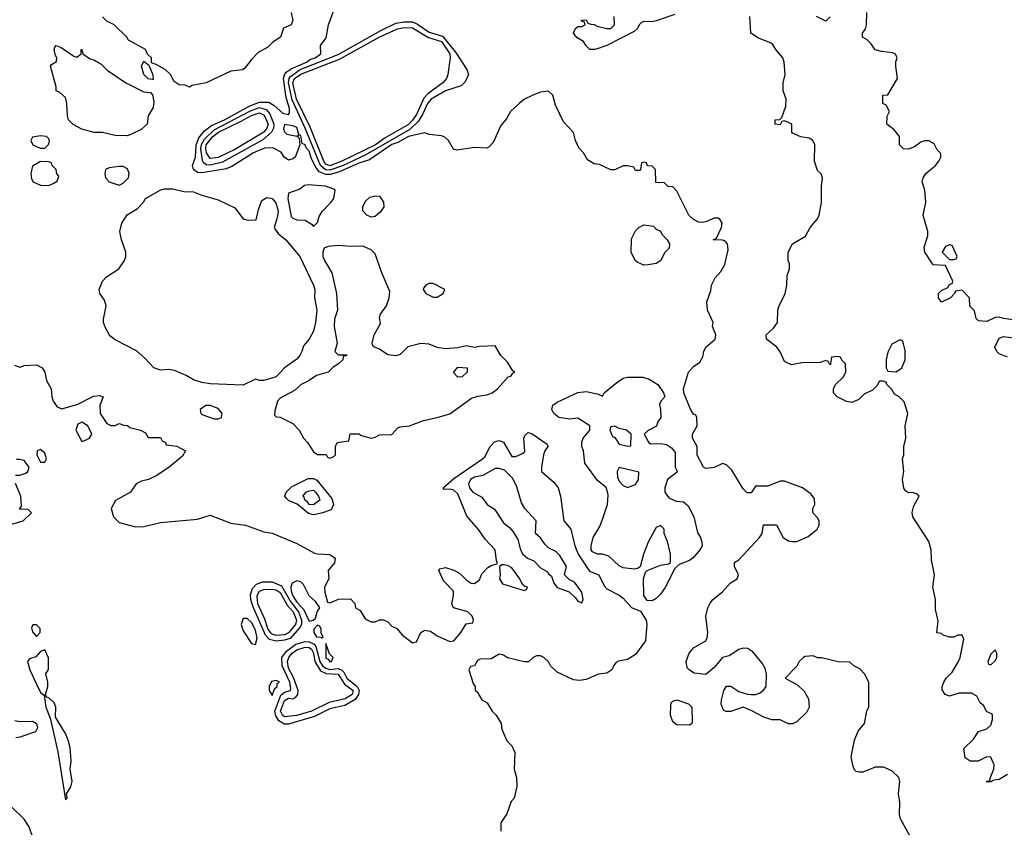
# Model space of a CAD drawing. Header units: inches. Extents: x 2789275 to 2951659, y 860290 to 1033804.
# Tile 23 of 256: x 2933429 to 2938194, y 881728 to 885635. Entities that reach past the tile are written whole.
import ezdxf

# ---------------------------------------------------------------- set-up
doc = ezdxf.new("R2010")
doc.units = ezdxf.units.IN
doc.header["$MEASUREMENT"] = 0
doc.layers.add('C9838', color=7, linetype='Continuous')

msp = doc.modelspace()

# ---------------------------------------------------------------- linework, layer by layer
at = {"layer": 'C9838', "color": 2}
for points, elevation in [([(2937775.6, 881615.6), (2937692.7, 881770), (2937687.3, 881790), (2937689.6, 881850), (2937682.9, 881890), (2937689.2, 881950), (2937684, 881970), (2937650, 882001.2), (2937610, 882019), (2937570, 882019), (2937510, 881995.3), (2937490, 881995.3), (2937478, 881998), (2937470, 882006), (2937463.1, 882023.1), (2937454, 882070), (2937469.5, 882150.5), (2937486.8, 882193.2), (2937518, 882230), (2937528.9, 882291.1), (2937538, 882310), (2937538, 882430), (2937518, 882470), (2937494.6, 882494.6), (2937466, 882510), (2937447.3, 882527.3), (2937390, 882528), (2937310, 882548.7), (2937290, 882548.7), (2937270, 882558), (2937230, 882555.3), (2937222, 882550), (2937202, 882530), (2937190, 882508), (2937134, 882450), (2937195.3, 882415.3), (2937226.4, 882386.4), (2937246, 882350), (2937250.7, 882310), (2937236.8, 882283.2), (2937190, 882238), (2937170, 882228.7), (2937150, 882228.7), (2937110, 882248.7), (2937070, 882249), (2937030, 882261.2), (2936970, 882294), (2936930, 882308.7), (2936870, 882289), (2936848.7, 882288.7), (2936835.3, 882295.3), (2936824.7, 882324.7), (2936825.2, 882345.2), (2936837.2, 882390), (2936849.3, 882410.7), (2936870, 882411), (2936910, 882384.7), (2936951.6, 882371.6), (2936970, 882371.3), (2936990, 882371.3), (2937010, 882378), (2937029, 882391), (2937042, 882410), (2937044, 882470), (2937036.5, 882496.5), (2937022, 882522), (2936976.5, 882576.5), (2936953.2, 882593.2), (2936930, 882595.3), (2936910, 882588.7), (2936862, 882558), (2936830, 882549), (2936790, 882502), (2936750, 882468), (2936693.6, 882473.6), (2936670, 882488), (2936660.2, 882500.2), (2936654, 882530), (2936669.4, 882570.6), (2936690, 882596), (2936749.1, 882630.9), (2936755.5, 882644.5), (2936759.3, 882670), (2936749.1, 882749.1), (2936759, 882790), (2936769, 882810), (2936784, 882830), (2936830, 882866.8), (2936869.6, 882910.4), (2936902, 882930), (2936908.7, 882950), (2936888.7, 882990), (2936888.7, 883010), (2936910, 883022), (2937009, 883130), (2937022, 883150), (2937028.9, 883191.1), (2937091.6, 883191.6), (2937124.7, 883130), (2937150, 883114.8), (2937170, 883110.8), (2937190, 883110.8), (2937245.6, 883134.4), (2937288, 883170), (2937298, 883190), (2937298, 883210), (2937290, 883226), (2937268, 883250), (2937268, 883270), (2937278, 883290), (2937276.4, 883316.4), (2937260.4, 883340.4), (2937218, 883370), (2937130, 883402), (2937110, 883402), (2937050, 883378), (2936990, 883378), (2936970, 883346), (2936950, 883346), (2936930, 883366), (2936875.5, 883455.5), (2936850, 883482), (2936830, 883488.7), (2936790, 883469), (2936750, 883464), (2936738, 883470), (2936708.4, 883528.4), (2936708, 883570), (2936686, 883610), (2936686, 883630), (2936708, 883670), (2936706, 883710), (2936702, 883722), (2936690, 883726), (2936674.6, 883754.6), (2936644, 883830), (2936642, 883850), (2936665.2, 883930), (2936690, 883958), (2936721.2, 883978.8), (2936735.9, 884004.1), (2936739.5, 884030), (2936749.5, 884050.5), (2936795.3, 884090), (2936798, 884110), (2936782, 884150), (2936786, 884170), (2936758, 884230), (2936755.3, 884270), (2936774.6, 884325.4), (2936778, 884350), (2936794.6, 884385.4), (2936823.1, 884416.9), (2936842, 884450), (2936858, 884522), (2936855.3, 884550), (2936843.1, 884563.1), (2936830, 884568.7), (2936786, 884570), (2936802, 884578), (2936825.2, 884630), (2936828.7, 884650), (2936818, 884670), (2936810, 884675.3), (2936790, 884675.3), (2936750, 884657.2), (2936730, 884654), (2936715.3, 884655.3), (2936690, 884668), (2936668, 884690), (2936610, 884806), (2936590, 884826), (2936567.3, 884827.3), (2936550, 884846), (2936507.3, 884847.3), (2936506, 884910), (2936490, 884926), (2936467.3, 884927.3), (2936462, 884942), (2936450, 884946), (2936438, 884942), (2936434, 884910), (2936430, 884906), (2936410, 884906), (2936402, 884922), (2936370, 884928), (2936350, 884928), (2936310, 884908), (2936290, 884908), (2936234.6, 884934.6), (2936210, 884938), (2936176.4, 884956.4), (2936158, 884990), (2936134.6, 885014.6), (2936119, 885050), (2936108.9, 885088.9), (2936060.2, 885140.2), (2936022, 885222), (2936008.9, 885268.9), (2935988.4, 885288.4), (2935950, 885284), (2935912, 885270), (2935872, 885250), (2935846, 885230), (2935804.7, 885190), (2935785.4, 885154.6), (2935756.9, 885123.1), (2935719.8, 885040.2), (2935701, 885019), (2935690, 885014), (2935630, 885016), (2935544, 885004), (2935528.9, 885008.9), (2935504, 885050), (2935486.3, 885066.3), (2935470, 885073.2), (2935410, 885079), (2935388, 885088), (2935311, 885070), (2935259.4, 885040.6), (2935230, 885030.5), (2935122.4, 884957.6), (2935070, 884941.2), (2934980, 884900), (2934933.4, 884886.6), (2934910, 884885.6), (2934878.8, 884898.8), (2934861.3, 884921.3), (2934841.8, 884961.8), (2934830, 884999.3), (2934814.7, 885014.7), (2934810, 885029), (2934795.3, 885035.3), (2934790, 885075.3), (2934780.2, 885080.2), (2934770, 885113.2), (2934750, 885122), (2934710, 885128), (2934706, 885106), (2934710, 885092), (2934721, 885081), (2934770, 885072), (2934778, 885078), (2934774, 885070), (2934782, 885062), (2934784.7, 885030), (2934762, 884970), (2934750, 884962), (2934730, 884955.3), (2934708, 884970), (2934694.6, 884994.6), (2934654.6, 885014.6), (2934613.4, 885013.4), (2934560.7, 884990), (2934455.1, 884924.9), (2934427.3, 884912.7), (2934310, 884894.5), (2934290, 884896.3), (2934269.4, 884910), (2934265.1, 884930), (2934279.1, 884970), (2934283.1, 885030), (2934296, 885064), (2934323.6, 885096.4), (2934356.5, 885123.5), (2934419.7, 885150), (2934542.6, 885217.4), (2934590, 885235.5), (2934635.1, 885235.1), (2934659.6, 885219.6), (2934702, 885182), (2934730, 885176), (2934735.3, 885184.7), (2934735.1, 885204.9), (2934718.3, 885258.3), (2934706.2, 885350), (2934711.2, 885368.8), (2934719, 885381), (2934742.4, 885397.6), (2934817.6, 885430), (2934836.8, 885443.2), (2934859.3, 885450), (2934886, 885470), (2934884, 885510), (2934912.9, 885547.1), (2934922.7, 885610), (2934951.9, 885688.1)], 10), ([(2934742, 885670), (2934750.8, 885630), (2934742, 885610), (2934706, 885594), (2934691.3, 885550), (2934654.4, 885525.6), (2934630, 885502), (2934583.5, 885476.5), (2934550, 885442), (2934519.1, 885400.9), (2934507.1, 885392.9), (2934450, 885385.2), (2934332, 885330), (2934263.6, 885316.4), (2934250, 885308), (2934230, 885318), (2934200.4, 885320.4), (2934176.4, 885336.4), (2934158, 885370), (2934133.6, 885393.6), (2934090, 885418), (2934066, 885426), (2934066, 885450), (2934048, 885468), (2934038, 885490), (2933955.3, 885535.3), (2933948, 885550), (2933886, 885610), (2933850, 885628), (2933828.9, 885648.9)], 10), ([(2936599.8, 885660.2), (2936510, 885628.6), (2936490, 885624.5), (2936450, 885625.6), (2936438.8, 885621.2), (2936428.5, 885611.5), (2936417.3, 885590), (2936402.8, 885577.2), (2936270, 885509.4), (2936214, 885490), (2936188, 885490), (2936170, 885508), (2936158, 885530), (2936126.3, 885546.3), (2936108.7, 885570), (2936118, 885590), (2936130, 885602), (2936150, 885602), (2936166, 885610), (2936162, 885622), (2936147.3, 885627.3), (2936147.3, 885632.7), (2936170, 885634), (2936178, 885618), (2936192.7, 885612.7), (2936210, 885612), (2936223.6, 885603.6), (2936270, 885592), (2936290, 885592), (2936308, 885610), (2936306, 885650)], 6), ([(2938210, 881984), (2938170, 881959), (2938143.6, 881956.4), (2938130, 881948), (2938110, 881946), (2938110, 881952), (2938126, 881954), (2938126, 881966), (2938144, 882010), (2938145.2, 882030), (2938130, 882068), (2938110, 882068.7), (2938068.4, 882048.4), (2938030, 882048), (2938004.7, 882064.7), (2937998, 882110), (2938044.7, 882155.3), (2938070, 882192), (2938110, 882204.7), (2938130, 882222), (2938138, 882250), (2938138, 882270), (2938135.3, 882275.3), (2938108.9, 882288.9), (2938095.3, 882315.3), (2938078, 882330), (2938062, 882362), (2938036.4, 882376.4), (2937976.4, 882376.4), (2937930, 882362), (2937908, 882370), (2937894, 882394), (2937893.2, 882410), (2937901.2, 882430), (2937913.2, 882450), (2937941.5, 882478.5), (2937973.2, 882530), (2937981.2, 882550), (2937998, 882638), (2937990, 882658), (2937970, 882658), (2937950, 882648.7), (2937930, 882648.7), (2937898, 882658), (2937890, 882666), (2937868.4, 882668.4), (2937873.6, 882726.4), (2937862, 882782), (2937861.2, 882830), (2937849, 882890), (2937856, 882950), (2937842, 883022), (2937841.2, 883070), (2937829.3, 883110), (2937752.3, 883230), (2937749.2, 883250.8), (2937756.5, 883283.5), (2937782, 883330), (2937770, 883342), (2937750, 883348), (2937730, 883346), (2937716.4, 883356.4), (2937708.4, 883368.4), (2937702, 883410), (2937708, 883450), (2937702, 883510), (2937708.7, 883530), (2937708.7, 883570), (2937718, 883610), (2937715.3, 883670), (2937728, 883730), (2937710, 883786), (2937686, 883810), (2937663.1, 883823.1), (2937650, 883846), (2937626, 883870), (2937622, 883882), (2937610, 883886), (2937590, 883886), (2937576.9, 883863.1), (2937556.9, 883843.1), (2937516.9, 883823.1), (2937490, 883798), (2937456.9, 883783.1), (2937430, 883788), (2937386, 883810), (2937368, 883830), (2937368, 883850), (2937378, 883870), (2937414.6, 883905.4), (2937428, 883930), (2937426, 883970), (2937407.3, 883987.3), (2937402, 884002), (2937390, 884006), (2937358, 884002), (2937354, 883970), (2937350, 883966), (2937342, 883982), (2937330, 883986), (2937303.6, 883976.4), (2937214.6, 883974.6), (2937164.7, 883964.7), (2937130, 883982), (2937110, 884028), (2937094, 884050), (2937044, 884090), (2937041.2, 884110), (2937077.5, 884142.5), (2937097.2, 884170), (2937099, 884230), (2937104, 884250), (2937134, 884310), (2937142, 884350), (2937143.1, 884396.9), (2937155.3, 884430), (2937154.6, 884454.6), (2937148, 884470), (2937148, 884510), (2937168.9, 884551.1), (2937232.9, 884587.1), (2937255.3, 884630), (2937290, 884672), (2937299, 884690), (2937309, 884750), (2937309.1, 884829.1), (2937314, 884870), (2937308.4, 884888.4), (2937290, 884906), (2937275.3, 884950), (2937278, 885030), (2937268, 885050), (2937250, 885062), (2937208.9, 885068.9), (2937170, 885086), (2937166, 885090), (2937166, 885130), (2937150, 885138), (2937130, 885146), (2937118, 885142), (2937110, 885126), (2937086, 885130), (2937086, 885150), (2937107.3, 885152.7), (2937118, 885162), (2937136.4, 885216.4), (2937138, 885250), (2937124, 885290), (2937124, 885330), (2937134, 885370), (2937128.7, 885430), (2937122, 885450), (2937088.7, 885490), (2937074.6, 885514.6), (2937063.1, 885523.1), (2937004.7, 885544.7), (2936968, 885570), (2936962, 885650)], 6), ([(2937351, 885649), (2937330, 885628), (2937286, 885650)], 2), ([(2938250, 884182), (2938190, 884188.7), (2938170, 884195.3), (2938150, 884194), (2938110, 884175.3), (2938070, 884178), (2938058, 884190), (2938050, 884226), (2938028.4, 884248.4), (2938026, 884290), (2937990, 884326), (2937958, 884322), (2937954, 884310), (2937934, 884290), (2937890, 884268.7), (2937875.3, 884290), (2937875.3, 884310), (2937890, 884324.7), (2937920.4, 884339.6), (2937930, 884354), (2937942, 884358), (2937946, 884370), (2937910, 884446), (2937850, 884448.7), (2937809.3, 884510), (2937806.3, 884533.7), (2937824, 884590), (2937824, 884610), (2937802, 884690), (2937815.1, 884750), (2937809.5, 884809.5), (2937797.2, 884850), (2937801.2, 884870), (2937814, 884890), (2937862, 884930), (2937878, 884950), (2937888, 884970), (2937887.3, 884987.3), (2937870, 885006), (2937854.6, 885034.6), (2937828.4, 885048.4), (2937810, 885048.7), (2937790, 885042), (2937759.8, 885020.2), (2937730, 885008.7), (2937706, 885010), (2937688, 885030), (2937688, 885070), (2937662, 885102), (2937626, 885130), (2937627.3, 885167.3), (2937638, 885190), (2937622, 885222), (2937606, 885230), (2937606, 885270), (2937630, 885272), (2937678, 885350), (2937669, 885410), (2937669, 885431), (2937675.3, 885450), (2937668.4, 885468.4), (2937654.6, 885474.6), (2937600.2, 885480.2), (2937569.1, 885489.1), (2937550, 885518), (2937530, 885538), (2937508, 885550), (2937508, 885570), (2937522, 885590), (2937528, 885610), (2937528.7, 885670)], 2), ([(2938210, 884002), (2938170, 884018), (2938158, 884030), (2938148.7, 884050), (2938170, 884094), (2938190, 884102), (2938250, 884094)], 2), ([(2933403.6, 883963.6), (2933430, 883954), (2933450, 883962), (2933510, 883964.7), (2933538, 883950), (2933550.6, 883930.6), (2933558, 883890), (2933581, 883850), (2933584.7, 883810), (2933591.3, 883790), (2933610, 883762), (2933632.7, 883752.7), (2933710, 883774.8), (2933786.3, 883813.7), (2933816.9, 883816.9), (2933832, 883810), (2933816, 883770), (2933818, 883730), (2933850, 883682), (2933870, 883672), (2933890, 883672), (2933910, 883682), (2933932.7, 883672.7), (2933950, 883672), (2933962, 883662), (2934014, 883650), (2934036.9, 883636.9), (2934050, 883614), (2934110, 883614), (2934118, 883598), (2934134, 883590), (2934138, 883578), (2934190, 883572), (2934232, 883550), (2934216.9, 883523.1), (2934152, 883470), (2934092, 883430), (2934052, 883410), (2934018, 883402), (2933992, 883390), (2933964.7, 883350), (2933891.6, 883308.4), (2933872, 883270), (2933882, 883230), (2933910, 883202), (2933990, 883181), (2934030, 883182.8), (2934110, 883202.8), (2934290, 883219.1), (2934350, 883238.8), (2934450, 883199.3), (2934522, 883190), (2934610, 883158), (2934650, 883150.4), (2934770, 883100.5), (2934854.9, 883054.9), (2934870.4, 883050.4), (2934930, 883048.4), (2934954.9, 883030), (2934952.3, 883007.7), (2934921, 882970), (2934924.7, 882930), (2934904.7, 882890), (2934905.4, 882865.4), (2934918, 882818), (2934930, 882814), (2934971.6, 882831.6), (2935030, 882834), (2935051.6, 882811.6), (2935054, 882790), (2935076.9, 882776.9), (2935099.6, 882739.6), (2935110, 882732), (2935130, 882722), (2935150, 882722), (2935170, 882732), (2935190, 882732), (2935210, 882722), (2935230, 882702), (2935254, 882690), (2935279.6, 882659.6), (2935330, 882620.7), (2935350, 882624.7), (2935369.6, 882670.4), (2935390, 882681.6), (2935417.3, 882677.3), (2935450, 882654.8), (2935510, 882626.8), (2935530, 882631), (2935564, 882670), (2935590, 882712), (2935622, 882718), (2935626, 882730), (2935618, 882750), (2935598, 882770), (2935529, 882790), (2935520.9, 882810), (2935529.2, 882850), (2935528.7, 882870), (2935480.2, 882920.2), (2935458, 882970), (2935462, 882978), (2935490, 882984.7), (2935530, 882972), (2935556.9, 882956.9), (2935590, 882924.7), (2935614, 882910), (2935630, 882907.3), (2935654.5, 882925.5), (2935666, 882954), (2935694.5, 882985.5), (2935710, 882994.8), (2935738, 883002), (2935742, 883010), (2935737.2, 883017.2), (2935729.4, 883070), (2935681.7, 883121.7), (2935650, 883169), (2935593.6, 883233.6), (2935550, 883342), (2935530, 883359), (2935510, 883364), (2935483.1, 883363.1), (2935478, 883370), (2935530, 883414.8), (2935669, 883510), (2935679.5, 883520.5), (2935705.2, 883570), (2935727.5, 883592.5), (2935750, 883598.8), (2935770.8, 883590.8), (2935810, 883522), (2935830, 883522), (2935863.1, 883536.9), (2935873.2, 883546.8), (2935869.2, 883610.8), (2935874.6, 883625.4), (2935890, 883638), (2935910, 883631.3), (2935982, 883582), (2935984.7, 883570), (2935970.6, 883549.4), (2935964, 883530), (2935954, 883470), (2935954.8, 883450), (2936015.8, 883395.8), (2936034.9, 883370), (2936046, 883330), (2936062.8, 883210), (2936096, 883170), (2936116, 883090), (2936131.3, 883050), (2936187.1, 882967.1), (2936231.3, 882950), (2936256.9, 882896.9), (2936270, 882882), (2936330, 882851), (2936350, 882836), (2936390, 882791.3), (2936433.7, 882773.7), (2936461, 882730), (2936464.7, 882710), (2936457.3, 882630), (2936410, 882564.5), (2936370, 882540.7), (2936327.7, 882532.3), (2936315.2, 882524.8), (2936305.5, 882514.5), (2936294.9, 882490), (2936270, 882474), (2936230.5, 882469.5), (2936170, 882444), (2936138, 882438), (2936110, 882442), (2936030, 882478), (2935998, 882510), (2935988.4, 882528.4), (2935966, 882550), (2935950, 882558), (2935930, 882558), (2935914, 882550), (2935891.1, 882528.9), (2935871, 882529), (2935790, 882547.3), (2935770, 882561.2), (2935750, 882565.2), (2935710, 882542.9), (2935658, 882542), (2935644.7, 882535.3), (2935630, 882508.7), (2935610, 882506), (2935602, 882490), (2935623.6, 882423.6), (2935634, 882410), (2935634, 882390), (2935643.6, 882383.6), (2935665.4, 882345.4), (2935692, 882330), (2935716, 882290), (2935734.8, 882270), (2935758.8, 882230), (2935762.8, 882202.8), (2935786.4, 882146.4), (2935810, 882122), (2935826, 882090), (2935822.8, 882010), (2935834, 881970), (2935834.8, 881925.2), (2935822, 881870), (2935807.1, 881852.9), (2935786.4, 881793.6), (2935758, 881750), (2935758, 881710)], 10), ([(2933408, 883432), (2933430, 883432), (2933458, 883442), (2933468, 883450), (2933475.3, 883470), (2933450, 883502), (2933430, 883508), (2933412.7, 883507.3)], 10), ([(2933390, 883194), (2933446, 883210), (2933486, 883250), (2933470, 883266), (2933427.3, 883267.3), (2933438, 883282), (2933434, 883330), (2933408.9, 883391.1)], 10), ([(2933405.5, 882245.5), (2933430, 882240.7), (2933490, 882242), (2933510.4, 882230), (2933514.9, 882210), (2933504.7, 882190), (2933430, 882164.5), (2933410, 882160.9)], 6), ([(2933495.3, 881670), (2933475.3, 881730), (2933450, 881768), (2933390, 881826)], 10)]:
    msp.add_lwpolyline(points, dxfattribs=dict(at, elevation=elevation))
for points, elevation in [([(2934930, 884906.5), (2934909.1, 884909.1), (2934885.2, 884930), (2934811.1, 885110), (2934747.5, 885247.5), (2934729.4, 885330), (2934732.8, 885350), (2934739.8, 885360.2), (2934786.9, 885393.1), (2934970, 885467.1), (2935177.3, 885582.7), (2935250, 885617.1), (2935290, 885624.3), (2935330, 885624.6), (2935353.8, 885613.8), (2935410, 885575), (2935475.1, 885555.1), (2935538.4, 885478.4), (2935593.2, 885393.2), (2935600.7, 885370), (2935585.5, 885334.5), (2935565.2, 885314.8), (2935490, 885290.9), (2935419.6, 885250), (2935402.2, 885230), (2935380.5, 885179.5), (2935357.6, 885142.4), (2935316.9, 885103.1), (2935100.5, 884979.5), (2934991.6, 884928.4)], 6), ([(2934930, 884927.7), (2934910, 884936), (2934901, 884950), (2934834.7, 885114.7), (2934769.3, 885250), (2934750, 885328.7), (2934759.4, 885350), (2934790, 885371.3), (2934976.7, 885443.3), (2935168.4, 885550), (2935258, 885590), (2935290, 885596.3), (2935330, 885596.1), (2935408, 885548), (2935470, 885529), (2935510.2, 885470), (2935513, 885450), (2935501.3, 885370), (2935494, 885350), (2935477, 885330), (2935404, 885276), (2935384.6, 885255.4), (2935350, 885175.8), (2935330, 885148.7), (2935310, 885128.3), (2935196.9, 885063.1), (2935150.2, 885030), (2934988.5, 884950)], 2), ([(2933706, 885454), (2933726, 885470), (2933726, 885490), (2933730, 885491.3), (2933734, 885470), (2933766.4, 885446.4), (2933790, 885438.8), (2933820.7, 885420.7), (2933852, 885390), (2933942, 885330), (2934030, 885286), (2934062, 885282), (2934072, 885272), (2934077.3, 885237.3), (2934074.8, 885210), (2934051, 885170), (2934046, 885130), (2934015.9, 885104.1), (2933970, 885081.2), (2933950, 885073.2), (2933890, 885074), (2933830, 885089), (2933789.1, 885089.1), (2933730, 885106), (2933687.8, 885127.8), (2933665.2, 885150), (2933659.3, 885170), (2933657.2, 885230), (2933650, 885258), (2933623.1, 885283.1), (2933606, 885290), (2933606, 885310), (2933578, 885410), (2933582, 885418), (2933607.3, 885432.7), (2933608, 885450), (2933601.2, 885461.2), (2933595.3, 885490), (2933598, 885502), (2933606, 885510), (2933630, 885501), (2933690, 885458)], 10), ([(2934070, 885346), (2934050, 885348), (2934029.2, 885369.2), (2934018, 885410), (2934030, 885434), (2934054, 885414), (2934072.7, 885367.3), (2934074, 885346)], 10), ([(2934350, 884930.6), (2934332.3, 884932.3), (2934320.5, 884940.5), (2934312.9, 884952.9), (2934306.2, 885010), (2934309.1, 885030.9), (2934322.9, 885057.1), (2934370, 885101.6), (2934546.3, 885193.7), (2934590, 885210.1), (2934621.1, 885201.1), (2934639.5, 885179.5), (2934658.8, 885130), (2934657.8, 885110), (2934647.6, 885090), (2934606.2, 885053.8), (2934410, 884946)], 6), ([(2934350, 884963.1), (2934333.5, 884990), (2934329.3, 885010), (2934331.7, 885030), (2934363.5, 885070), (2934391.2, 885090), (2934498.2, 885141.8), (2934550, 885171.9), (2934590, 885184.7), (2934612.4, 885172.4), (2934631.5, 885130), (2934625.5, 885110), (2934610.1, 885089.9), (2934470, 885006.6), (2934390, 884968.2)], 2), ([(2933530, 885073.2), (2933490, 885066), (2933482, 885050), (2933492, 885030), (2933527.3, 885012.7), (2933550, 885014), (2933568.4, 885031.6), (2933573.6, 885046.4), (2933570, 885058), (2933558, 885070)], 14), ([(2933530, 884948), (2933490, 884926), (2933482, 884890), (2933485.4, 884865.4), (2933494, 884850), (2933530, 884834), (2933570, 884832), (2933590, 884842), (2933610, 884854), (2933618, 884878), (2933608.4, 884888.4), (2933606, 884910), (2933586, 884930), (2933582, 884942), (2933567.3, 884947.3)], 14), ([(2933930, 884925.2), (2933910, 884925.2), (2933862, 884918), (2933844.7, 884910), (2933841, 884890), (2933844.7, 884870), (2933862, 884850), (2933910, 884834.8), (2933930, 884844), (2933956, 884870), (2933958, 884890), (2933950, 884914)], 14), ([(2934824.5, 884835.5), (2934807.3, 884832.7), (2934785.4, 884814.6), (2934730, 884795.3), (2934726.4, 884770), (2934742.3, 884682.3), (2934750, 884674), (2934770, 884667.3), (2934810, 884664.7), (2934843.6, 884643.6), (2934850, 884634), (2934870, 884654), (2934878, 884682), (2934892.9, 884707.1), (2934935.3, 884750), (2934948.7, 884770), (2934955.3, 884810), (2934950, 884815.3), (2934908.9, 884828.9)], 14), ([(2934534.6, 884665.4), (2934573.2, 884666.8), (2934584.1, 884715.9), (2934600.5, 884759.5), (2934625.4, 884774.6), (2934650, 884770.4), (2934669, 884749), (2934679, 884710), (2934676.7, 884683.3), (2934660.7, 884630), (2934663, 884623), (2934679.9, 884599.9), (2934716.3, 884570), (2934784, 884490), (2934850.8, 884350), (2934857.3, 884330), (2934856, 884290), (2934866.8, 884230), (2934861, 884170), (2934850, 884128), (2934830, 884088.7), (2934802, 884058), (2934794.8, 884030), (2934784, 884010), (2934770, 883993.2), (2934710.8, 883950), (2934670, 883907.3), (2934610, 883889.3), (2934589.2, 883889.2), (2934570, 883895.3), (2934510, 883866.6), (2934350, 883873.2), (2934310, 883879.3), (2934270, 883893.2), (2934234.5, 883914.5), (2934178.6, 883938.6), (2934150, 883942.7), (2934110, 883939.3), (2934078, 883950), (2934036.5, 883996.5), (2933993.6, 884033.6), (2933890, 884086), (2933865.6, 884105.6), (2933843.5, 884143.5), (2933834, 884170), (2933834.2, 884185.8), (2933846.6, 884250), (2933838.4, 884278.4), (2933816, 884310), (2933813.2, 884330), (2933829.5, 884370.5), (2933849.5, 884390.5), (2933909, 884430), (2933935.3, 884470), (2933942, 884490), (2933942, 884510), (2933922, 884570), (2933914, 884610), (2933922.7, 884650), (2933949.5, 884690.5), (2933999, 884721), (2934028.4, 884751.6), (2934038, 884770), (2934109.4, 884810.6), (2934130, 884817.3), (2934170, 884816), (2934223.5, 884803.5), (2934270, 884802.8), (2934310, 884786), (2934390, 884762.8), (2934470, 884724.7), (2934510, 884672)], 10), ([(2935130, 884679), (2935108.7, 884690), (2935089, 884710), (2935089, 884730), (2935103.2, 884756.8), (2935123.7, 884776.3), (2935150, 884782.8), (2935170, 884781), (2935190, 884752), (2935190.6, 884730), (2935175.2, 884704.8), (2935150, 884682)], 10), ([(2936450, 884448), (2936420.2, 884460.2), (2936408, 884470), (2936388, 884510), (2936390, 884574), (2936410, 884614), (2936426, 884630), (2936450, 884642), (2936496, 884636), (2936510, 884622), (2936530, 884612), (2936536.9, 884596.9), (2936562, 884570), (2936574, 884550), (2936572, 884530), (2936551.1, 884508.9), (2936530, 884468), (2936510, 884455.3), (2936470, 884448.7)], 10), ([(2934970, 884542.7), (2934922, 884538), (2934902, 884530), (2934896, 884510), (2934896, 884490), (2934904, 884470), (2934939.1, 884410), (2934962, 884310), (2934967.3, 884230), (2934953.2, 884186.8), (2934950.6, 884150), (2934966, 884070), (2934954, 884030), (2934970, 884014), (2935010, 884014), (2935014, 884010), (2934994, 884006), (2934992, 883990), (2934972, 883970), (2934945.4, 883954.6), (2934922, 883930), (2934865.8, 883914.2), (2934830.4, 883889.6), (2934791.3, 883870), (2934758.5, 883841.5), (2934690, 883804), (2934676, 883790), (2934663.6, 883743.6), (2934662, 883722), (2934670, 883714), (2934690, 883712), (2934750, 883682), (2934782, 883650), (2934802, 883610), (2934822, 883590), (2934850, 883544.7), (2934870, 883532), (2934911.6, 883531.6), (2934918, 883518), (2934930, 883514), (2934950, 883522), (2934958, 883530), (2934958, 883570), (2934966, 883590), (2935022, 883598), (2935028.4, 883631.6), (2935070, 883631.3), (2935082.8, 883622.8), (2935130, 883611), (2935150, 883614.8), (2935170, 883626), (2935230, 883628.5), (2935259.3, 883660.7), (2935270, 883665.5), (2935315.3, 883670), (2935383.3, 883696.7), (2935450, 883710.2), (2935510, 883729.1), (2935615.7, 883804.3), (2935645.7, 883814.3), (2935690, 883820.2), (2935715.6, 883830), (2935741.3, 883850), (2935792.7, 883907.3), (2935806, 883910), (2935815.3, 883924.7), (2935826, 883930), (2935816.4, 883936.4), (2935790, 883978), (2935758, 884010), (2935730, 884058), (2935654.6, 884054.6), (2935630, 884048.7), (2935590, 884058), (2935550, 884048), (2935490, 884042), (2935450, 884049.2), (2935410, 884065.2), (2935370, 884069.2), (2935307.1, 884052.9), (2935270, 884015.3), (2935250, 884008.7), (2935210, 884014), (2935170, 884041.2), (2935146, 884050), (2935138, 884058), (2935135.3, 884070), (2935145.2, 884110), (2935174.6, 884165.4), (2935170, 884194), (2935175.3, 884210), (2935204, 884250), (2935217.2, 884290), (2935220.2, 884320.2), (2935182, 884410), (2935150, 884502), (2935130, 884521.2), (2935090, 884539.3), (2935030, 884537.2)], 14), ([(2937930, 884546), (2937910, 884538), (2937894, 884510), (2937930, 884474), (2937950, 884474), (2937962, 884478), (2937966, 884490), (2937942, 884542)], 2), ([(2935430, 884358), (2935410, 884358), (2935394, 884350), (2935383.6, 884336.4), (2935382, 884330), (2935394, 884310), (2935430, 884292), (2935450, 884292), (2935470, 884304.7), (2935478, 884310), (2935486, 884330)], 14), ([(2937690, 884086), (2937650, 884066), (2937630, 884026), (2937622, 883990), (2937622, 883950), (2937630, 883934), (2937670, 883932), (2937690, 883944.7), (2937698, 883950), (2937715.3, 883990), (2937714, 884034), (2937707.3, 884067.3), (2937702, 884082)], 6), ([(2935550, 883906), (2935528.7, 883928.7), (2935550, 883954), (2935594, 883950), (2935594, 883930), (2935570, 883908)], 14), ([(2936483.6, 883583.6), (2936530, 883584.7), (2936559.6, 883579.6), (2936583.6, 883563.6), (2936602, 883542), (2936602, 883470), (2936612, 883448), (2936564.7, 883410), (2936552, 883370), (2936552, 883350), (2936570, 883322), (2936606.4, 883306.4), (2936642, 883302), (2936663.5, 883283.5), (2936691.3, 883230), (2936710, 883154), (2936724.7, 883130), (2936731.1, 883108.9), (2936731.3, 883090), (2936721, 883070), (2936690, 883034), (2936670, 883019), (2936621, 882999), (2936599.6, 882980.4), (2936552.5, 882887.5), (2936530, 882855.3), (2936510, 882835.3), (2936490, 882824), (2936466, 882826), (2936449.3, 882849.3), (2936448, 882930), (2936458, 882962), (2936466, 882970), (2936530, 882996), (2936570, 883002), (2936578, 883010), (2936579, 883050), (2936564, 883110), (2936548.7, 883150), (2936548, 883170), (2936530, 883188), (2936510, 883178), (2936470, 883108), (2936447.3, 883050), (2936432, 882988), (2936419.6, 882980.4), (2936403.6, 882976.4), (2936350, 882983.7), (2936330, 882992.7), (2936280.2, 883040.2), (2936250, 883049.2), (2936226, 883050), (2936201.2, 883061.2), (2936195.3, 883070), (2936194, 883090), (2936204, 883130), (2936236.5, 883183.5), (2936252.5, 883227.5), (2936274, 883290), (2936277.2, 883337.2), (2936268.7, 883370), (2936225.2, 883405.2), (2936164, 883490), (2936157.2, 883550), (2936149, 883570), (2936149, 883591), (2936155.3, 883610), (2936188.7, 883650), (2936188, 883670), (2936130, 883708), (2936090, 883702), (2936038, 883710), (2936014, 883730), (2936004, 883750), (2936008.7, 883770), (2936030, 883784.7), (2936130, 883831), (2936170, 883836), (2936224.7, 883824.7), (2936250, 883814), (2936258, 883830), (2936319.6, 883880.4), (2936350, 883900.7), (2936370, 883904.9), (2936445.5, 883905.5), (2936475.8, 883895.8), (2936518, 883870), (2936544.7, 883830), (2936551.3, 883810), (2936532, 883790), (2936526, 883774), (2936531, 883751), (2936531.3, 883710), (2936518, 883690), (2936511.3, 883668.7), (2936470, 883648), (2936452, 883630), (2936471.6, 883591.6)], 10), ([(2934350, 883768.7), (2934330, 883768.7), (2934302, 883750), (2934304.7, 883730), (2934310, 883724.7), (2934370, 883704.7), (2934390, 883704.7), (2934406, 883710), (2934408, 883730), (2934390, 883754)], 14), ([(2933730, 883688), (2933710, 883678), (2933701, 883650), (2933730, 883594), (2933750, 883602), (2933766, 883610), (2933778, 883630), (2933758, 883670)], 10), ([(2936310, 883668), (2936290, 883666), (2936284.7, 883650), (2936298, 883618), (2936310, 883614), (2936330, 883582), (2936370, 883572), (2936386, 883574), (2936388, 883630), (2936366, 883650), (2936330, 883658)], 10), ([(2933530, 883555.3), (2933514, 883550), (2933512, 883530), (2933530, 883494), (2933550, 883494), (2933558, 883510), (2933550, 883538)], 10), ([(2935750, 883464), (2935730, 883464), (2935670.7, 883429.3), (2935630, 883421.2), (2935611.3, 883410), (2935601, 883390), (2935606, 883370), (2935622.8, 883350), (2935665.1, 883325.1), (2935691, 883290), (2935726.6, 883266.6), (2935770, 883201), (2935798.8, 883178.8), (2935817.3, 883157.3), (2935839.9, 883119.9), (2935853.4, 883070), (2935864, 883050), (2935886.8, 883030), (2935916.7, 883016.7), (2935950, 882982.8), (2935983.5, 882963.5), (2935990, 882952), (2936002.8, 882942.8), (2936014.8, 882910), (2936030, 882888.4), (2936088, 882868), (2936118.8, 882838.8), (2936130, 882822), (2936150, 882814), (2936155.3, 882830), (2936150, 882866), (2936114.6, 882914.6), (2936090, 882926), (2936066, 882950), (2936075.3, 882990), (2936043.1, 883043.1), (2936023.1, 883063.1), (2935990, 883078), (2935970, 883098), (2935950, 883128), (2935926, 883150), (2935928, 883210), (2935874, 883270), (2935857.2, 883297.2), (2935835.1, 883375.1), (2935816, 883416), (2935776, 883456)], 10), ([(2936330, 883468), (2936321, 883450), (2936322, 883422), (2936330, 883402), (2936350, 883382), (2936370, 883372), (2936410, 883386), (2936424, 883410), (2936426, 883446)], 10), ([(2934850, 883239.3), (2934825.9, 883245.9), (2934771.6, 883291.6), (2934729.8, 883309.8), (2934719.5, 883319.5), (2934712.8, 883330), (2934718, 883350), (2934744.1, 883375.9), (2934824.5, 883415.5), (2934850, 883415.6), (2934866.9, 883406.9), (2934938.9, 883318.9), (2934947.6, 883290), (2934935.5, 883264.5), (2934890, 883247.6)], 10), ([(2934850, 883287.6), (2934829.6, 883290), (2934822, 883302), (2934809.6, 883310), (2934805.1, 883325.1), (2934799, 883330), (2934815.3, 883350), (2934830, 883356.3), (2934850, 883359.1), (2934860.7, 883350), (2934874.9, 883330), (2934881, 883310)], 6), ([(2935770, 882998), (2935762, 882998), (2935751.3, 882990), (2935754.8, 882950), (2935751.3, 882930), (2935765.4, 882905.4), (2935870, 882874), (2935882, 882878), (2935886, 882890), (2935873.6, 882893.6), (2935863.1, 882903.1), (2935849, 882930), (2935810, 882982.7), (2935790, 882994.5)], 10), ([(2934770, 882921.2), (2934748, 882910), (2934741.1, 882890), (2934742.6, 882870), (2934750, 882847.4), (2934770, 882817.4), (2934802.8, 882782.8), (2934830, 882726), (2934849.2, 882730.8), (2934860.4, 882739.6), (2934869.3, 882770.7), (2934882, 882790), (2934860.2, 882820.2), (2934830, 882848.7), (2934802.7, 882902.7), (2934790, 882915.3)], 10), ([(2934670, 882629.1), (2934637.3, 882637.3), (2934618.3, 882658.3), (2934557.4, 882797.4), (2934547.2, 882830), (2934545.8, 882854.2), (2934555.9, 882884.1), (2934575.5, 882904.5), (2934604.4, 882915.6), (2934650, 882915.3), (2934695.8, 882895.8), (2934740.2, 882820.2), (2934778.9, 882770), (2934793.4, 882730), (2934792.5, 882710), (2934784.9, 882695.1), (2934737.6, 882642.4), (2934710, 882633)], 6), ([(2934670, 882655.9), (2934650, 882662), (2934642, 882670), (2934629.9, 882689.9), (2934615.2, 882735.2), (2934581.5, 882810), (2934578.2, 882850), (2934589.9, 882870.1), (2934610, 882878.2), (2934650, 882880.7), (2934670, 882876.8), (2934690, 882864.7), (2934723.6, 882803.6), (2934752.3, 882770), (2934769.2, 882730), (2934764.2, 882710), (2934730, 882668.4), (2934710, 882659.5)], 2), ([(2934530, 882739), (2934510, 882738), (2934500.7, 882710), (2934510, 882678), (2934550, 882618), (2934570, 882612), (2934577.5, 882642.5), (2934570, 882682), (2934550, 882719)], 10), ([(2933510, 882708), (2933492.7, 882707.3), (2933486, 882694), (2933490, 882674), (2933510, 882652), (2933528, 882670), (2933528, 882690)], 10), ([(2934870, 882706), (2934852.7, 882687.3), (2934852, 882670), (2934866, 882650), (2934887.3, 882647.3), (2934890, 882642), (2934898, 882650), (2934888, 882668), (2934887.3, 882687.3), (2934882, 882702)], 10), ([(2933550, 882586), (2933530, 882578), (2933506.8, 882553.2), (2933476.9, 882543.1), (2933466, 882530), (2933477.3, 882490), (2933510, 882421), (2933530, 882381), (2933546.8, 882366.8), (2933554.9, 882310), (2933575.9, 882255.9), (2933613.8, 882093.8), (2933650, 881862), (2933658, 881870), (2933655.3, 881890), (2933676.2, 881923.8), (2933682, 881950), (2933672.3, 882010), (2933678, 882050), (2933672.5, 882112.5), (2933663.7, 882150), (2933650, 882182), (2933601.2, 882261.2), (2933602.9, 882310), (2933596, 882330), (2933570, 882354), (2933558, 882358), (2933554, 882370), (2933565.2, 882410), (2933565.2, 882430), (2933555.3, 882470), (2933568.4, 882491.6), (2933568.4, 882548.4)], 10), ([(2934930, 882491.9), (2934970, 882495.8), (2934988, 882488), (2934998.2, 882478.2), (2935011.9, 882450), (2935062, 882410), (2935071.7, 882390), (2935069.4, 882370), (2935053.1, 882346.9), (2935001.9, 882318.1), (2934930, 882301.6), (2934856.2, 882263.8), (2934730, 882226.9), (2934710, 882227.2), (2934682.7, 882242.7), (2934667.9, 882267.9), (2934663.7, 882290), (2934692.2, 882367.8), (2934710, 882381.5), (2934739.6, 882390), (2934741, 882399), (2934735.5, 882430), (2934698.9, 882510), (2934698.2, 882550), (2934720, 882580), (2934765.4, 882614.6), (2934810, 882626.5), (2934830, 882625.1), (2934853.6, 882613.6), (2934862.6, 882602.6), (2934881.9, 882530), (2934894.6, 882510), (2934910, 882497.4)], 6), ([(2934710, 882262.8), (2934701.5, 882270), (2934691.8, 882290), (2934710, 882341.3), (2934730, 882352.5), (2934750.7, 882349.3), (2934764.1, 882355.9), (2934775, 882370), (2934777.1, 882390), (2934753.3, 882453.3), (2934730, 882498.4), (2934724.7, 882530), (2934730.9, 882550), (2934747.8, 882570), (2934770, 882586), (2934810, 882600.2), (2934830, 882597.8), (2934840.7, 882590), (2934850, 882570.4), (2934856.8, 882530), (2934884.6, 882484.6), (2934911.7, 882471.7), (2934970, 882469.1), (2935000.8, 882420.8), (2935042.9, 882390), (2935037.5, 882370), (2935004.4, 882350), (2934927.2, 882332.8), (2934840.4, 882290), (2934770, 882269.9)], 2), ([(2934910, 882618), (2934910, 882546), (2934922, 882542), (2934930, 882528.4), (2934938, 882530), (2934946, 882550), (2934928, 882568)], 10), ([(2938150, 882586), (2938130, 882566), (2938114, 882530), (2938118, 882518), (2938130, 882514), (2938150, 882534), (2938158, 882550), (2938158, 882570)], 6), ([(2934670, 882438), (2934646.8, 882433.2), (2934636, 882410), (2934636, 882390), (2934650, 882366), (2934661.6, 882398.4), (2934675.1, 882410), (2934675.3, 882424.7), (2934686, 882430)], 10), ([(2936670, 882222), (2936610, 882224), (2936590, 882238), (2936579, 882270), (2936580.2, 882319.8), (2936582, 882330), (2936590, 882338), (2936610, 882344.7), (2936665.4, 882325.4), (2936682, 882310), (2936683.6, 882236.4), (2936682, 882230)], 10)]:
    msp.add_lwpolyline(points, close=True, dxfattribs=dict(at, elevation=elevation))

doc.saveas('drawing.dxf')
